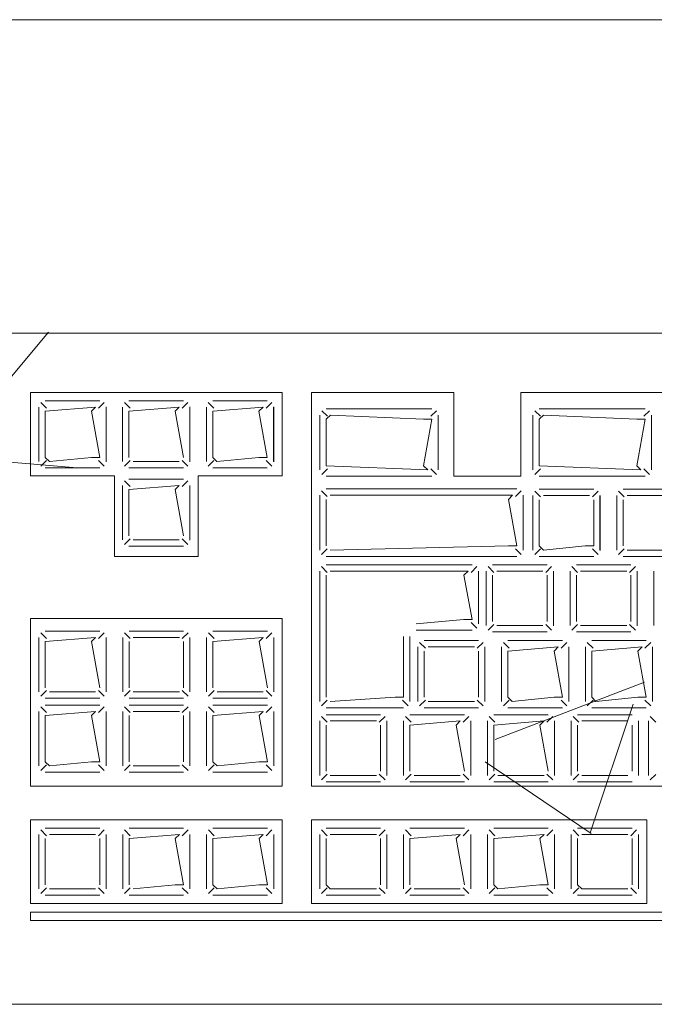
# Model space of a CAD drawing. Header units: feet. Extents: x 8 to 127, y 6 to 90.
# Tile 79 of 256: x 37.2328 to 37.3085, y 50.2827 to 50.4. Entities that reach past the tile are written whole.
import ezdxf

# ---------------------------------------------------------------- set-up
doc = ezdxf.new("R2010")
doc.units = ezdxf.units.FT
doc.header["$MEASUREMENT"] = 0
for name, color, linetype in [('MOBILARIO', 8, 'Continuous'), ('MOBILIÁRIO2', 250, 'Continuous'), ('NO ESPESSURA', 250, 'Continuous')]:
    doc.layers.add(name, color=color, linetype=linetype)

msp = doc.modelspace()

# ---------------------------------------------------------------- linework, layer by layer
at = {"layer": 'MOBILARIO', "lineweight": 5}
for p, q in [((37.41614, 50.36268), (37.18814, 50.36268)), ((37.41614, 50.36268), (37.18814, 50.36268)), ((37.23414, 50.34568), (37.23414, 50.35562)), ((37.23414, 50.35562), (37.26414, 50.35562)), ((37.23414, 50.34568), (37.23414, 50.35562)), ((37.23414, 50.35562), (37.26414, 50.35562)), ((37.26414, 50.35562), (37.26414, 50.34568)), ((37.26414, 50.35562), (37.26414, 50.34568)), ((37.28464, 50.35562), (37.26764, 50.35562)), ((37.26764, 50.30868), (37.26764, 50.35562)), ((37.28464, 50.35562), (37.26764, 50.35562)), ((37.26764, 50.30868), (37.26764, 50.35562)), ((37.28464, 50.34562), (37.28464, 50.35562)), ((37.28464, 50.34562), (37.28464, 50.35562)), ((37.38914, 50.35562), (37.29264, 50.35562)), ((37.29264, 50.34562), (37.29264, 50.35562)), ((37.38914, 50.35562), (37.29264, 50.35562)), ((37.29264, 50.34562), (37.29264, 50.35562)), ((37.23603, 50.35372), (37.23536, 50.3544)), ((37.23603, 50.35372), (37.23536, 50.3544)), ((37.24239, 50.35462), (37.23589, 50.35462)), ((37.24239, 50.35462), (37.23589, 50.35462)), ((37.24224, 50.35372), (37.24292, 50.3544)), ((37.24224, 50.35372), (37.24292, 50.3544)), ((37.24602, 50.35372), (37.24534, 50.3544)), ((37.24602, 50.35372), (37.24534, 50.3544)), ((37.25237, 50.35462), (37.24587, 50.35462)), ((37.25237, 50.35462), (37.24587, 50.35462)), ((37.25223, 50.35372), (37.2529, 50.3544)), ((37.25223, 50.35372), (37.2529, 50.3544)), ((37.25602, 50.35372), (37.25534, 50.3544)), ((37.25602, 50.35372), (37.25534, 50.3544)), ((37.26237, 50.35462), (37.25587, 50.35462)), ((37.26237, 50.35462), (37.25587, 50.35462)), ((37.26223, 50.35372), (37.2629, 50.3544)), ((37.26223, 50.35372), (37.2629, 50.3544)), ((37.23514, 50.35387), (37.23514, 50.34737)), ((37.23514, 50.35387), (37.23514, 50.34737)), ((37.24189, 50.35387), (37.23589, 50.35337)), ((37.24189, 50.35387), (37.23589, 50.35337)), ((37.23589, 50.35337), (37.23589, 50.34787)), ((37.23589, 50.35337), (37.23589, 50.34787)), ((37.24139, 50.35337), (37.24189, 50.35387)), ((37.24139, 50.35337), (37.24189, 50.35387)), ((37.24239, 50.34787), (37.24139, 50.35337)), ((37.24239, 50.34787), (37.24139, 50.35337)), ((37.24314, 50.34737), (37.24314, 50.35387)), ((37.24314, 50.34737), (37.24314, 50.35387)), ((37.24315, 50.34733), (37.24315, 50.35388)), ((37.24315, 50.34733), (37.24315, 50.35388)), ((37.24512, 50.35387), (37.24512, 50.34737)), ((37.24512, 50.35387), (37.24512, 50.34737)), ((37.25187, 50.35387), (37.24587, 50.35337)), ((37.25187, 50.35387), (37.24587, 50.35337)), ((37.24587, 50.35337), (37.24587, 50.34787)), ((37.24587, 50.35337), (37.24587, 50.34787)), ((37.25137, 50.35337), (37.25187, 50.35387)), ((37.25137, 50.35337), (37.25187, 50.35387)), ((37.25237, 50.34787), (37.25137, 50.35337)), ((37.25237, 50.34787), (37.25137, 50.35337)), ((37.25312, 50.34737), (37.25312, 50.35387)), ((37.25312, 50.34737), (37.25312, 50.35387)), ((37.25314, 50.34733), (37.25314, 50.35388)), ((37.25314, 50.34733), (37.25314, 50.35388)), ((37.25512, 50.35387), (37.25512, 50.34737)), ((37.25512, 50.35387), (37.25512, 50.34737)), ((37.26187, 50.35387), (37.25587, 50.35337)), ((37.26187, 50.35387), (37.25587, 50.35337)), ((37.25587, 50.35337), (37.25587, 50.34787)), ((37.25587, 50.35337), (37.25587, 50.34787)), ((37.26137, 50.35337), (37.26187, 50.35387)), ((37.26137, 50.35337), (37.26187, 50.35387)), ((37.26237, 50.34787), (37.26137, 50.35337)), ((37.26237, 50.34787), (37.26137, 50.35337)), ((37.26312, 50.34737), (37.26312, 50.35387)), ((37.26312, 50.34737), (37.26312, 50.35387)), ((37.26314, 50.34733), (37.26314, 50.35388)), ((37.26314, 50.34733), (37.26314, 50.35388)), ((37.26954, 50.35277), (37.26887, 50.35344)), ((37.26954, 50.35277), (37.26887, 50.35344)), ((37.2694, 50.35366), (37.28202, 50.35366)), ((37.2694, 50.35366), (37.28202, 50.35366)), ((37.28188, 50.35277), (37.28255, 50.35344)), ((37.28188, 50.35277), (37.28255, 50.35344)), ((37.29496, 50.35277), (37.29428, 50.35344)), ((37.29496, 50.35277), (37.29428, 50.35344)), ((37.29481, 50.35366), (37.30744, 50.35366)), ((37.29481, 50.35366), (37.30744, 50.35366)), ((37.30729, 50.35277), (37.30797, 50.35344)), ((37.30729, 50.35277), (37.30797, 50.35344)), ((37.26865, 50.34637), (37.26865, 50.35291)), ((37.26865, 50.34637), (37.26865, 50.35291)), ((37.2694, 50.35241), (37.2699, 50.35291)), ((37.2694, 50.35241), (37.2699, 50.35291)), ((37.2694, 50.34687), (37.2694, 50.35241)), ((37.2694, 50.34687), (37.2694, 50.35241)), ((37.2699, 50.35291), (37.28102, 50.35241)), ((37.2699, 50.35291), (37.28102, 50.35241)), ((37.28102, 50.35241), (37.28202, 50.35241)), ((37.28202, 50.35241), (37.28102, 50.34687)), ((37.28102, 50.35241), (37.28202, 50.35241)), ((37.28202, 50.35241), (37.28102, 50.34687)), ((37.28277, 50.35291), (37.28277, 50.34637)), ((37.28277, 50.35291), (37.28277, 50.34637)), ((37.29406, 50.34637), (37.29406, 50.35291)), ((37.29406, 50.34637), (37.29406, 50.35291)), ((37.29481, 50.35241), (37.29531, 50.35291)), ((37.29481, 50.35241), (37.29531, 50.35291)), ((37.29481, 50.34687), (37.29481, 50.35241)), ((37.29481, 50.34687), (37.29481, 50.35241)), ((37.29531, 50.35291), (37.30644, 50.35241)), ((37.29531, 50.35291), (37.30644, 50.35241)), ((37.30644, 50.35241), (37.30744, 50.35241)), ((37.30744, 50.35241), (37.30644, 50.34687)), ((37.30644, 50.35241), (37.30744, 50.35241)), ((37.30744, 50.35241), (37.30644, 50.34687)), ((37.30819, 50.35291), (37.30819, 50.34637)), ((37.30819, 50.35291), (37.30819, 50.34637)), ((37.23603, 50.34752), (37.23536, 50.34684)), ((37.23603, 50.34752), (37.23536, 50.34684)), ((37.23589, 50.34787), (37.23639, 50.34737)), ((37.23589, 50.34787), (37.23639, 50.34737)), ((37.23639, 50.34737), (37.24139, 50.34787)), ((37.23639, 50.34737), (37.24139, 50.34787)), ((37.24139, 50.34787), (37.24239, 50.34787)), ((37.24139, 50.34787), (37.24239, 50.34787)), ((37.24224, 50.34752), (37.24292, 50.34684)), ((37.24224, 50.34752), (37.24292, 50.34684)), ((37.24602, 50.34752), (37.24534, 50.34684)), ((37.24602, 50.34752), (37.24534, 50.34684)), ((37.24637, 50.34737), (37.25187, 50.34737)), ((37.24637, 50.34737), (37.25187, 50.34737)), ((37.25223, 50.34752), (37.2529, 50.34684)), ((37.25223, 50.34752), (37.2529, 50.34684)), ((37.25602, 50.34752), (37.25534, 50.34684)), ((37.25602, 50.34752), (37.25534, 50.34684)), ((37.25587, 50.34787), (37.25637, 50.34737)), ((37.25587, 50.34787), (37.25637, 50.34737)), ((37.25637, 50.34737), (37.26137, 50.34787)), ((37.25637, 50.34737), (37.26137, 50.34787)), ((37.26137, 50.34787), (37.26237, 50.34787)), ((37.26137, 50.34787), (37.26237, 50.34787)), ((37.26223, 50.34752), (37.2629, 50.34684)), ((37.26223, 50.34752), (37.2629, 50.34684)), ((37.23589, 50.34662), (37.24239, 50.34662)), ((37.23589, 50.34662), (37.24239, 50.34662)), ((37.24587, 50.34662), (37.25237, 50.34662)), ((37.24587, 50.34662), (37.25237, 50.34662)), ((37.25587, 50.34662), (37.26237, 50.34662)), ((37.25587, 50.34662), (37.26237, 50.34662)), ((37.26954, 50.34652), (37.26887, 50.34584)), ((37.26954, 50.34652), (37.26887, 50.34584)), ((37.28152, 50.34637), (37.2694, 50.34687)), ((37.28152, 50.34637), (37.2694, 50.34687)), ((37.28102, 50.34687), (37.28152, 50.34637)), ((37.28102, 50.34687), (37.28152, 50.34637)), ((37.28188, 50.34652), (37.28255, 50.34584)), ((37.28188, 50.34652), (37.28255, 50.34584)), ((37.29496, 50.34652), (37.29428, 50.34584)), ((37.29496, 50.34652), (37.29428, 50.34584)), ((37.30694, 50.34637), (37.29481, 50.34687)), ((37.30694, 50.34637), (37.29481, 50.34687)), ((37.30644, 50.34687), (37.30694, 50.34637)), ((37.30644, 50.34687), (37.30694, 50.34637)), ((37.30729, 50.34652), (37.30797, 50.34584)), ((37.30729, 50.34652), (37.30797, 50.34584)), ((37.24414, 50.34568), (37.23414, 50.34568)), ((37.24414, 50.34568), (37.23414, 50.34568)), ((37.24414, 50.33607), (37.24414, 50.34568)), ((37.24414, 50.33607), (37.24414, 50.34568)), ((37.24602, 50.34439), (37.24534, 50.34507)), ((37.24602, 50.34439), (37.24534, 50.34507)), ((37.25237, 50.34529), (37.24587, 50.34529)), ((37.25237, 50.34529), (37.24587, 50.34529)), ((37.25223, 50.34439), (37.2529, 50.34507)), ((37.25223, 50.34439), (37.2529, 50.34507)), ((37.26414, 50.34568), (37.25414, 50.34568)), ((37.25414, 50.34568), (37.25414, 50.33607)), ((37.26414, 50.34568), (37.25414, 50.34568)), ((37.25414, 50.34568), (37.25414, 50.33607)), ((37.28202, 50.34562), (37.2694, 50.34562)), ((37.28202, 50.34562), (37.2694, 50.34562)), ((37.29264, 50.34562), (37.28464, 50.34562)), ((37.29264, 50.34562), (37.28464, 50.34562)), ((37.30744, 50.34562), (37.29481, 50.34562)), ((37.30744, 50.34562), (37.29481, 50.34562)), ((37.24512, 50.34454), (37.24512, 50.33804)), ((37.24512, 50.34454), (37.24512, 50.33804)), ((37.25187, 50.34454), (37.24587, 50.34404)), ((37.25187, 50.34454), (37.24587, 50.34404)), ((37.24587, 50.34404), (37.24587, 50.33854)), ((37.24587, 50.34404), (37.24587, 50.33854)), ((37.25137, 50.34404), (37.25187, 50.34454)), ((37.25137, 50.34404), (37.25187, 50.34454)), ((37.25237, 50.33854), (37.25137, 50.34404)), ((37.25237, 50.33854), (37.25137, 50.34404)), ((37.25312, 50.33804), (37.25312, 50.34454)), ((37.25312, 50.33804), (37.25312, 50.34454)), ((37.25314, 50.338), (37.25314, 50.34454)), ((37.25314, 50.338), (37.25314, 50.34454)), ((37.26953, 50.34322), (37.26886, 50.3439)), ((37.26953, 50.34322), (37.26886, 50.3439)), ((37.26939, 50.34412), (37.29214, 50.34412)), ((37.26939, 50.34412), (37.29214, 50.34412)), ((37.29199, 50.34322), (37.29267, 50.3439)), ((37.29199, 50.34322), (37.29267, 50.3439)), ((37.29496, 50.34317), (37.29428, 50.34385)), ((37.29496, 50.34317), (37.29428, 50.34385)), ((37.30131, 50.34407), (37.29481, 50.34407)), ((37.30131, 50.34407), (37.29481, 50.34407)), ((37.30117, 50.34317), (37.30184, 50.34385)), ((37.30117, 50.34317), (37.30184, 50.34385)), ((37.30496, 50.34317), (37.30428, 50.34385)), ((37.30496, 50.34317), (37.30428, 50.34385)), ((37.31131, 50.34407), (37.30481, 50.34407)), ((37.31131, 50.34407), (37.30481, 50.34407)), ((37.26864, 50.33682), (37.26864, 50.34337)), ((37.26864, 50.33682), (37.26864, 50.34337)), ((37.26939, 50.34287), (37.26939, 50.33732)), ((37.26939, 50.34287), (37.26939, 50.33732)), ((37.29164, 50.34337), (37.26989, 50.34337)), ((37.29164, 50.34337), (37.26989, 50.34337)), ((37.29114, 50.34287), (37.29164, 50.34337)), ((37.29114, 50.34287), (37.29164, 50.34337)), ((37.29214, 50.33732), (37.29114, 50.34287)), ((37.29214, 50.33732), (37.29114, 50.34287)), ((37.29289, 50.34337), (37.29289, 50.33682)), ((37.29289, 50.34337), (37.29289, 50.33682)), ((37.29406, 50.34332), (37.29406, 50.33682)), ((37.29406, 50.34332), (37.29406, 50.33682)), ((37.29481, 50.34282), (37.29481, 50.33732)), ((37.29481, 50.34282), (37.29481, 50.33732)), ((37.30081, 50.34332), (37.29531, 50.34332)), ((37.30081, 50.34332), (37.29531, 50.34332)), ((37.30131, 50.33732), (37.30131, 50.34282)), ((37.30131, 50.33732), (37.30131, 50.34282)), ((37.30206, 50.33682), (37.30206, 50.34332)), ((37.30206, 50.33682), (37.30206, 50.34332)), ((37.30207, 50.33678), (37.30207, 50.34332)), ((37.30207, 50.33678), (37.30207, 50.34332)), ((37.30406, 50.34332), (37.30406, 50.33682)), ((37.30406, 50.34332), (37.30406, 50.33682)), ((37.30481, 50.34282), (37.30481, 50.33732)), ((37.30481, 50.34282), (37.30481, 50.33732)), ((37.31081, 50.34332), (37.30531, 50.34332)), ((37.31081, 50.34332), (37.30531, 50.34332)), ((37.24602, 50.33818), (37.24534, 50.3375)), ((37.24602, 50.33818), (37.24534, 50.3375)), ((37.24637, 50.33804), (37.25187, 50.33804)), ((37.24637, 50.33804), (37.25187, 50.33804)), ((37.25223, 50.33818), (37.2529, 50.3375)), ((37.25223, 50.33818), (37.2529, 50.3375)), ((37.24587, 50.33729), (37.25237, 50.33729)), ((37.24587, 50.33729), (37.25237, 50.33729)), ((37.26953, 50.33697), (37.26886, 50.33629)), ((37.26953, 50.33697), (37.26886, 50.33629)), ((37.26989, 50.33682), (37.29114, 50.33732)), ((37.26989, 50.33682), (37.29114, 50.33732)), ((37.29114, 50.33732), (37.29214, 50.33732)), ((37.29114, 50.33732), (37.29214, 50.33732)), ((37.29199, 50.33697), (37.29267, 50.33629)), ((37.29199, 50.33697), (37.29267, 50.33629)), ((37.29496, 50.33696), (37.29428, 50.33629)), ((37.29496, 50.33696), (37.29428, 50.33629)), ((37.29481, 50.33732), (37.29531, 50.33682)), ((37.29481, 50.33732), (37.29531, 50.33682)), ((37.29531, 50.33682), (37.30031, 50.33732)), ((37.29531, 50.33682), (37.30031, 50.33732)), ((37.30031, 50.33732), (37.30131, 50.33732)), ((37.30031, 50.33732), (37.30131, 50.33732)), ((37.30117, 50.33696), (37.30184, 50.33629)), ((37.30117, 50.33696), (37.30184, 50.33629)), ((37.30496, 50.33696), (37.30428, 50.33629)), ((37.30496, 50.33696), (37.30428, 50.33629)), ((37.30531, 50.33682), (37.31081, 50.33682)), ((37.30531, 50.33682), (37.31081, 50.33682)), ((37.25414, 50.33607), (37.24414, 50.33607)), ((37.25414, 50.33607), (37.24414, 50.33607)), ((37.29214, 50.33607), (37.26939, 50.33607)), ((37.29214, 50.33607), (37.26939, 50.33607)), ((37.29481, 50.33607), (37.30131, 50.33607)), ((37.29481, 50.33607), (37.30131, 50.33607)), ((37.30481, 50.33607), (37.31131, 50.33607)), ((37.30481, 50.33607), (37.31131, 50.33607)), ((37.26864, 50.33432), (37.26864, 50.31878)), ((37.26864, 50.33432), (37.26864, 50.31878)), ((37.26886, 50.33485), (37.26953, 50.33417)), ((37.26886, 50.33485), (37.26953, 50.33417)), ((37.28683, 50.33507), (37.26939, 50.33507)), ((37.28683, 50.33507), (37.26939, 50.33507)), ((37.28633, 50.33432), (37.26989, 50.33432)), ((37.28633, 50.33432), (37.26989, 50.33432)), ((37.28583, 50.33382), (37.28633, 50.33432)), ((37.28583, 50.33382), (37.28633, 50.33432)), ((37.28736, 50.33485), (37.28668, 50.33417)), ((37.28736, 50.33485), (37.28668, 50.33417)), ((37.28758, 50.32804), (37.28758, 50.33432)), ((37.28758, 50.32804), (37.28758, 50.33432)), ((37.2885, 50.33432), (37.2885, 50.32782)), ((37.2885, 50.33432), (37.2885, 50.32782)), ((37.2894, 50.33417), (37.28872, 50.33485)), ((37.2894, 50.33417), (37.28872, 50.33485)), ((37.29575, 50.33507), (37.28925, 50.33507)), ((37.29575, 50.33507), (37.28925, 50.33507)), ((37.29525, 50.33432), (37.28975, 50.33432)), ((37.29525, 50.33432), (37.28975, 50.33432)), ((37.2956, 50.33417), (37.29628, 50.33485)), ((37.2956, 50.33417), (37.29628, 50.33485)), ((37.2965, 50.32782), (37.2965, 50.33432)), ((37.2965, 50.32782), (37.2965, 50.33432)), ((37.29651, 50.32778), (37.29651, 50.33432)), ((37.29651, 50.32778), (37.29651, 50.33432)), ((37.2985, 50.33432), (37.2985, 50.32782)), ((37.2985, 50.33432), (37.2985, 50.32782)), ((37.2994, 50.33417), (37.29872, 50.33485)), ((37.2994, 50.33417), (37.29872, 50.33485)), ((37.30575, 50.33507), (37.29925, 50.33507)), ((37.30575, 50.33507), (37.29925, 50.33507)), ((37.30525, 50.33432), (37.29975, 50.33432)), ((37.30525, 50.33432), (37.29975, 50.33432)), ((37.3056, 50.33417), (37.30628, 50.33485)), ((37.3056, 50.33417), (37.30628, 50.33485)), ((37.3065, 50.32782), (37.3065, 50.33432)), ((37.3065, 50.32782), (37.3065, 50.33432)), ((37.30651, 50.32778), (37.30651, 50.33432)), ((37.30651, 50.32778), (37.30651, 50.33432)), ((37.3085, 50.33432), (37.3085, 50.32782)), ((37.3085, 50.33432), (37.3085, 50.32782)), ((37.26939, 50.33382), (37.26939, 50.31928)), ((37.26939, 50.33382), (37.26939, 50.31928)), ((37.28683, 50.32854), (37.28583, 50.33382)), ((37.28683, 50.32854), (37.28583, 50.33382)), ((37.28925, 50.33382), (37.28925, 50.32832)), ((37.28925, 50.33382), (37.28925, 50.32832)), ((37.29575, 50.32832), (37.29575, 50.33382)), ((37.29575, 50.32832), (37.29575, 50.33382)), ((37.29925, 50.33382), (37.29925, 50.32832)), ((37.29925, 50.33382), (37.29925, 50.32832)), ((37.30575, 50.32832), (37.30575, 50.33382)), ((37.30575, 50.32832), (37.30575, 50.33382)), ((37.26414, 50.32868), (37.23414, 50.32868)), ((37.23414, 50.32868), (37.23414, 50.30868)), ((37.26414, 50.32868), (37.23414, 50.32868)), ((37.23414, 50.32868), (37.23414, 50.30868)), ((37.26414, 50.30868), (37.26414, 50.32868)), ((37.26414, 50.30868), (37.26414, 50.32868)), ((37.28014, 50.32804), (37.28583, 50.32854)), ((37.28014, 50.32804), (37.28583, 50.32854)), ((37.28583, 50.32854), (37.28683, 50.32854)), ((37.28583, 50.32854), (37.28683, 50.32854)), ((37.28014, 50.32729), (37.28683, 50.32729)), ((37.28014, 50.32729), (37.28683, 50.32729)), ((37.28736, 50.32751), (37.28668, 50.32818)), ((37.28736, 50.32751), (37.28668, 50.32818)), ((37.2894, 50.32796), (37.28872, 50.32729)), ((37.2894, 50.32796), (37.28872, 50.32729)), ((37.28975, 50.32782), (37.29525, 50.32782)), ((37.28975, 50.32782), (37.29525, 50.32782)), ((37.2956, 50.32796), (37.29628, 50.32729)), ((37.2956, 50.32796), (37.29628, 50.32729)), ((37.2994, 50.32796), (37.29872, 50.32729)), ((37.2994, 50.32796), (37.29872, 50.32729)), ((37.29975, 50.32782), (37.30525, 50.32782)), ((37.29975, 50.32782), (37.30525, 50.32782)), ((37.3056, 50.32796), (37.30628, 50.32729)), ((37.3056, 50.32796), (37.30628, 50.32729)), ((37.23514, 50.32642), (37.23514, 50.31992)), ((37.23514, 50.32642), (37.23514, 50.31992)), ((37.23603, 50.32627), (37.23536, 50.32695)), ((37.23603, 50.32627), (37.23536, 50.32695)), ((37.24239, 50.32717), (37.23589, 50.32717)), ((37.24239, 50.32717), (37.23589, 50.32717)), ((37.24189, 50.32642), (37.23589, 50.32592)), ((37.24189, 50.32642), (37.23589, 50.32592)), ((37.24139, 50.32592), (37.24189, 50.32642)), ((37.24139, 50.32592), (37.24189, 50.32642)), ((37.24224, 50.32627), (37.24292, 50.32695)), ((37.24224, 50.32627), (37.24292, 50.32695)), ((37.24314, 50.31992), (37.24314, 50.32642)), ((37.24314, 50.31992), (37.24314, 50.32642)), ((37.24514, 50.32642), (37.24514, 50.31992)), ((37.24514, 50.32642), (37.24514, 50.31992)), ((37.24603, 50.32627), (37.24536, 50.32695)), ((37.24603, 50.32627), (37.24536, 50.32695)), ((37.25239, 50.32717), (37.24589, 50.32717)), ((37.25239, 50.32717), (37.24589, 50.32717)), ((37.25189, 50.32642), (37.24639, 50.32642)), ((37.25189, 50.32642), (37.24639, 50.32642)), ((37.25224, 50.32627), (37.25292, 50.32695)), ((37.25224, 50.32627), (37.25292, 50.32695)), ((37.25314, 50.31992), (37.25314, 50.32642)), ((37.25314, 50.31992), (37.25314, 50.32642)), ((37.25514, 50.32642), (37.25514, 50.31992)), ((37.25514, 50.32642), (37.25514, 50.31992)), ((37.25603, 50.32627), (37.25536, 50.32695)), ((37.25603, 50.32627), (37.25536, 50.32695)), ((37.26239, 50.32717), (37.25589, 50.32717)), ((37.26239, 50.32717), (37.25589, 50.32717)), ((37.26189, 50.32642), (37.25589, 50.32592)), ((37.26189, 50.32642), (37.25589, 50.32592)), ((37.26139, 50.32592), (37.26189, 50.32642)), ((37.26139, 50.32592), (37.26189, 50.32642)), ((37.26224, 50.32627), (37.26292, 50.32695)), ((37.26224, 50.32627), (37.26292, 50.32695)), ((37.26314, 50.31992), (37.26314, 50.32642)), ((37.26314, 50.31992), (37.26314, 50.32642)), ((37.27864, 50.31928), (37.27864, 50.32654)), ((37.27864, 50.31928), (37.27864, 50.32654)), ((37.27939, 50.31878), (37.27939, 50.32654)), ((37.27939, 50.31878), (37.27939, 50.32654)), ((37.28758, 50.32603), (37.28108, 50.32603)), ((37.28758, 50.32603), (37.28108, 50.32603)), ((37.28925, 50.32707), (37.29575, 50.32707)), ((37.28925, 50.32707), (37.29575, 50.32707)), ((37.29758, 50.32603), (37.29108, 50.32603)), ((37.29758, 50.32603), (37.29108, 50.32603)), ((37.29925, 50.32707), (37.30575, 50.32707)), ((37.29925, 50.32707), (37.30575, 50.32707)), ((37.30758, 50.32603), (37.30108, 50.32603)), ((37.30758, 50.32603), (37.30108, 50.32603)), ((37.23589, 50.32592), (37.23589, 50.32042)), ((37.23589, 50.32592), (37.23589, 50.32042)), ((37.24239, 50.32042), (37.24139, 50.32592)), ((37.24239, 50.32042), (37.24139, 50.32592)), ((37.24589, 50.32592), (37.24589, 50.32042)), ((37.24589, 50.32592), (37.24589, 50.32042)), ((37.25239, 50.32042), (37.25239, 50.32592)), ((37.25239, 50.32042), (37.25239, 50.32592)), ((37.25589, 50.32592), (37.25589, 50.32042)), ((37.25589, 50.32592), (37.25589, 50.32042)), ((37.26239, 50.32042), (37.26139, 50.32592)), ((37.26239, 50.32042), (37.26139, 50.32592)), ((37.28033, 50.32528), (37.28033, 50.31878)), ((37.28033, 50.32528), (37.28033, 50.31878)), ((37.28123, 50.32513), (37.28055, 50.32581)), ((37.28123, 50.32513), (37.28055, 50.32581)), ((37.28708, 50.32528), (37.28158, 50.32528)), ((37.28708, 50.32528), (37.28158, 50.32528)), ((37.28743, 50.32513), (37.28811, 50.32581)), ((37.28743, 50.32513), (37.28811, 50.32581)), ((37.28833, 50.31878), (37.28833, 50.32528)), ((37.28833, 50.31878), (37.28833, 50.32528)), ((37.29033, 50.32528), (37.29033, 50.31878)), ((37.29033, 50.32528), (37.29033, 50.31878)), ((37.29123, 50.32513), (37.29055, 50.32581)), ((37.29123, 50.32513), (37.29055, 50.32581)), ((37.29708, 50.32528), (37.29108, 50.32478)), ((37.29708, 50.32528), (37.29108, 50.32478)), ((37.29658, 50.32478), (37.29708, 50.32528)), ((37.29658, 50.32478), (37.29708, 50.32528)), ((37.29743, 50.32513), (37.29811, 50.32581)), ((37.29743, 50.32513), (37.29811, 50.32581)), ((37.29833, 50.31878), (37.29833, 50.32528)), ((37.29833, 50.31878), (37.29833, 50.32528)), ((37.30033, 50.32528), (37.30033, 50.31878)), ((37.30033, 50.32528), (37.30033, 50.31878)), ((37.30123, 50.32513), (37.30055, 50.32581)), ((37.30123, 50.32513), (37.30055, 50.32581)), ((37.30708, 50.32528), (37.30108, 50.32478)), ((37.30708, 50.32528), (37.30108, 50.32478)), ((37.30658, 50.32478), (37.30708, 50.32528)), ((37.30658, 50.32478), (37.30708, 50.32528)), ((37.30743, 50.32513), (37.30811, 50.32581)), ((37.30743, 50.32513), (37.30811, 50.32581)), ((37.30833, 50.31878), (37.30833, 50.32528)), ((37.30833, 50.31878), (37.30833, 50.32528)), ((37.28108, 50.32478), (37.28108, 50.31928)), ((37.28108, 50.32478), (37.28108, 50.31928)), ((37.28758, 50.31928), (37.28758, 50.32478)), ((37.28758, 50.31928), (37.28758, 50.32478)), ((37.29108, 50.32478), (37.29108, 50.31928)), ((37.29108, 50.32478), (37.29108, 50.31928)), ((37.29758, 50.31928), (37.29658, 50.32478)), ((37.29758, 50.31928), (37.29658, 50.32478)), ((37.30108, 50.32478), (37.30108, 50.31928)), ((37.30108, 50.32478), (37.30108, 50.31928)), ((37.30758, 50.31928), (37.30658, 50.32478)), ((37.30758, 50.31928), (37.30658, 50.32478)), ((37.23603, 50.32007), (37.23536, 50.31939)), ((37.23603, 50.32007), (37.23536, 50.31939)), ((37.23589, 50.31917), (37.24239, 50.31917)), ((37.23589, 50.31917), (37.24239, 50.31917)), ((37.23639, 50.31992), (37.24189, 50.31992)), ((37.23639, 50.31992), (37.24189, 50.31992)), ((37.24224, 50.32007), (37.24292, 50.31939)), ((37.24224, 50.32007), (37.24292, 50.31939)), ((37.24603, 50.32007), (37.24536, 50.31939)), ((37.24603, 50.32007), (37.24536, 50.31939)), ((37.24589, 50.31917), (37.25239, 50.31917)), ((37.24589, 50.31917), (37.25239, 50.31917)), ((37.24639, 50.31992), (37.25189, 50.31992)), ((37.24639, 50.31992), (37.25189, 50.31992)), ((37.25224, 50.32007), (37.25292, 50.31939)), ((37.25224, 50.32007), (37.25292, 50.31939)), ((37.25603, 50.32007), (37.25536, 50.31939)), ((37.25603, 50.32007), (37.25536, 50.31939)), ((37.25589, 50.31917), (37.26239, 50.31917)), ((37.25589, 50.31917), (37.26239, 50.31917)), ((37.25639, 50.31992), (37.26189, 50.31992)), ((37.25639, 50.31992), (37.26189, 50.31992)), ((37.26224, 50.32007), (37.26292, 50.31939)), ((37.26224, 50.32007), (37.26292, 50.31939)), ((37.26989, 50.31878), (37.27764, 50.31928)), ((37.26989, 50.31878), (37.27764, 50.31928)), ((37.27764, 50.31928), (37.27864, 50.31928)), ((37.27764, 50.31928), (37.27864, 50.31928)), ((37.29108, 50.31928), (37.29158, 50.31878)), ((37.29108, 50.31928), (37.29158, 50.31878)), ((37.29158, 50.31878), (37.29658, 50.31928)), ((37.29158, 50.31878), (37.29658, 50.31928)), ((37.29658, 50.31928), (37.29758, 50.31928)), ((37.29658, 50.31928), (37.29758, 50.31928)), ((37.30108, 50.31928), (37.30158, 50.31878)), ((37.30108, 50.31928), (37.30158, 50.31878)), ((37.30158, 50.31878), (37.30658, 50.31928)), ((37.30158, 50.31878), (37.30658, 50.31928)), ((37.30658, 50.31928), (37.30758, 50.31928)), ((37.30658, 50.31928), (37.30758, 50.31928)), ((37.23603, 50.31745), (37.23536, 50.31812)), ((37.23603, 50.31745), (37.23536, 50.31812)), ((37.24239, 50.31834), (37.23589, 50.31834)), ((37.24239, 50.31834), (37.23589, 50.31834)), ((37.24224, 50.31745), (37.24292, 50.31812)), ((37.24224, 50.31745), (37.24292, 50.31812)), ((37.24603, 50.31745), (37.24536, 50.31812)), ((37.24603, 50.31745), (37.24536, 50.31812)), ((37.25239, 50.31834), (37.24589, 50.31834)), ((37.25239, 50.31834), (37.24589, 50.31834)), ((37.25224, 50.31745), (37.25292, 50.31812)), ((37.25224, 50.31745), (37.25292, 50.31812)), ((37.25603, 50.31745), (37.25536, 50.31812)), ((37.25603, 50.31745), (37.25536, 50.31812)), ((37.26239, 50.31834), (37.25589, 50.31834)), ((37.26239, 50.31834), (37.25589, 50.31834)), ((37.26224, 50.31745), (37.26292, 50.31812)), ((37.26224, 50.31745), (37.26292, 50.31812)), ((37.26886, 50.31825), (37.26953, 50.31893)), ((37.26886, 50.31825), (37.26953, 50.31893)), ((37.26939, 50.31803), (37.27864, 50.31803)), ((37.26939, 50.31803), (37.27864, 50.31803)), ((37.27917, 50.31825), (37.27849, 50.31893)), ((37.27917, 50.31825), (37.27849, 50.31893)), ((37.28123, 50.31893), (37.28055, 50.31825)), ((37.28123, 50.31893), (37.28055, 50.31825)), ((37.28108, 50.31803), (37.28758, 50.31803)), ((37.28108, 50.31803), (37.28758, 50.31803)), ((37.28158, 50.31878), (37.28708, 50.31878)), ((37.28158, 50.31878), (37.28708, 50.31878)), ((37.28743, 50.31893), (37.28811, 50.31825)), ((37.28743, 50.31893), (37.28811, 50.31825)), ((37.29123, 50.31893), (37.29055, 50.31825)), ((37.29123, 50.31893), (37.29055, 50.31825)), ((37.29108, 50.31803), (37.29758, 50.31803)), ((37.29108, 50.31803), (37.29758, 50.31803)), ((37.29743, 50.31893), (37.29811, 50.31825)), ((37.29743, 50.31893), (37.29811, 50.31825)), ((37.30123, 50.31893), (37.30055, 50.31825)), ((37.30123, 50.31893), (37.30055, 50.31825)), ((37.30108, 50.31803), (37.30758, 50.31803)), ((37.30108, 50.31803), (37.30758, 50.31803)), ((37.30743, 50.31893), (37.30811, 50.31825)), ((37.30743, 50.31893), (37.30811, 50.31825)), ((37.23514, 50.31759), (37.23514, 50.31109)), ((37.23514, 50.31759), (37.23514, 50.31109)), ((37.24189, 50.31759), (37.23589, 50.31709)), ((37.24189, 50.31759), (37.23589, 50.31709)), ((37.23589, 50.31709), (37.23589, 50.31159)), ((37.23589, 50.31709), (37.23589, 50.31159)), ((37.24139, 50.31709), (37.24189, 50.31759)), ((37.24139, 50.31709), (37.24189, 50.31759)), ((37.24239, 50.31159), (37.24139, 50.31709)), ((37.24239, 50.31159), (37.24139, 50.31709)), ((37.24314, 50.31109), (37.24314, 50.31759)), ((37.24314, 50.31109), (37.24314, 50.31759)), ((37.24514, 50.31759), (37.24514, 50.31109)), ((37.24514, 50.31759), (37.24514, 50.31109)), ((37.24589, 50.31709), (37.24589, 50.31159)), ((37.24589, 50.31709), (37.24589, 50.31159)), ((37.25189, 50.31759), (37.24639, 50.31759)), ((37.25189, 50.31759), (37.24639, 50.31759)), ((37.25239, 50.31159), (37.25239, 50.31709)), ((37.25239, 50.31159), (37.25239, 50.31709)), ((37.25314, 50.31109), (37.25314, 50.31759)), ((37.25314, 50.31109), (37.25314, 50.31759)), ((37.25514, 50.31759), (37.25514, 50.31109)), ((37.25514, 50.31759), (37.25514, 50.31109)), ((37.26189, 50.31759), (37.25589, 50.31709)), ((37.26189, 50.31759), (37.25589, 50.31709)), ((37.25589, 50.31709), (37.25589, 50.31159)), ((37.25589, 50.31709), (37.25589, 50.31159)), ((37.26139, 50.31709), (37.26189, 50.31759)), ((37.26139, 50.31709), (37.26189, 50.31759)), ((37.26239, 50.31159), (37.26139, 50.31709)), ((37.26239, 50.31159), (37.26139, 50.31709)), ((37.26314, 50.31109), (37.26314, 50.31759)), ((37.26314, 50.31109), (37.26314, 50.31759)), ((37.26953, 50.31631), (37.26886, 50.31698)), ((37.26953, 50.31631), (37.26886, 50.31698)), ((37.27589, 50.3172), (37.26939, 50.3172)), ((37.27589, 50.3172), (37.26939, 50.3172)), ((37.27574, 50.31631), (37.27642, 50.31698)), ((37.27574, 50.31631), (37.27642, 50.31698)), ((37.27953, 50.31631), (37.27886, 50.31698)), ((37.27953, 50.31631), (37.27886, 50.31698)), ((37.28589, 50.3172), (37.27939, 50.3172)), ((37.28589, 50.3172), (37.27939, 50.3172)), ((37.28574, 50.31631), (37.28642, 50.31698)), ((37.28574, 50.31631), (37.28642, 50.31698)), ((37.28953, 50.31631), (37.28886, 50.31698)), ((37.28953, 50.31631), (37.28886, 50.31698)), ((37.29589, 50.3172), (37.28939, 50.3172)), ((37.29589, 50.3172), (37.28939, 50.3172)), ((37.29574, 50.31631), (37.29642, 50.31698)), ((37.29574, 50.31631), (37.29642, 50.31698)), ((37.29953, 50.31631), (37.29886, 50.31698)), ((37.29953, 50.31631), (37.29886, 50.31698)), ((37.30589, 50.3172), (37.29939, 50.3172)), ((37.30589, 50.3172), (37.29939, 50.3172)), ((37.30874, 50.3163), (37.30806, 50.31698)), ((37.30874, 50.3163), (37.30806, 50.31698)), ((37.26864, 50.31645), (37.26864, 50.30995)), ((37.26864, 50.31645), (37.26864, 50.30995)), ((37.26939, 50.31595), (37.26939, 50.31045)), ((37.26939, 50.31595), (37.26939, 50.31045)), ((37.27539, 50.31645), (37.26989, 50.31645)), ((37.27539, 50.31645), (37.26989, 50.31645)), ((37.27589, 50.31045), (37.27589, 50.31595)), ((37.27589, 50.31045), (37.27589, 50.31595)), ((37.27664, 50.30995), (37.27664, 50.31645)), ((37.27664, 50.30995), (37.27664, 50.31645)), ((37.27864, 50.31645), (37.27864, 50.30995)), ((37.27864, 50.31645), (37.27864, 50.30995)), ((37.28539, 50.31645), (37.27939, 50.31595)), ((37.28539, 50.31645), (37.27939, 50.31595)), ((37.27939, 50.31595), (37.27939, 50.31045)), ((37.27939, 50.31595), (37.27939, 50.31045)), ((37.28489, 50.31595), (37.28539, 50.31645)), ((37.28489, 50.31595), (37.28539, 50.31645)), ((37.28589, 50.31045), (37.28489, 50.31595)), ((37.28589, 50.31045), (37.28489, 50.31595)), ((37.28664, 50.30995), (37.28664, 50.31645)), ((37.28664, 50.30995), (37.28664, 50.31645)), ((37.28864, 50.31645), (37.28864, 50.30995)), ((37.28864, 50.31645), (37.28864, 50.30995)), ((37.29539, 50.31645), (37.28939, 50.31595)), ((37.29539, 50.31645), (37.28939, 50.31595)), ((37.28939, 50.31595), (37.28939, 50.31045)), ((37.28939, 50.31595), (37.28939, 50.31045)), ((37.29489, 50.31595), (37.29539, 50.31645)), ((37.29489, 50.31595), (37.29539, 50.31645)), ((37.29589, 50.31045), (37.29489, 50.31595)), ((37.29589, 50.31045), (37.29489, 50.31595)), ((37.29664, 50.30995), (37.29664, 50.31645)), ((37.29664, 50.30995), (37.29664, 50.31645)), ((37.29864, 50.31645), (37.29864, 50.30995)), ((37.29864, 50.31645), (37.29864, 50.30995)), ((37.29939, 50.31595), (37.29939, 50.31045)), ((37.29939, 50.31595), (37.29939, 50.31045)), ((37.30539, 50.31645), (37.29989, 50.31645)), ((37.30539, 50.31645), (37.29989, 50.31645)), ((37.30589, 50.31045), (37.30589, 50.31595)), ((37.30589, 50.31045), (37.30589, 50.31595)), ((37.30664, 50.30995), (37.30664, 50.31645)), ((37.30664, 50.30995), (37.30664, 50.31645)), ((37.30784, 50.31645), (37.30784, 50.30995)), ((37.30784, 50.31645), (37.30784, 50.30995)), ((37.23603, 50.31124), (37.23536, 50.31056)), ((37.23603, 50.31124), (37.23536, 50.31056)), ((37.23589, 50.31159), (37.23639, 50.31109)), ((37.23589, 50.31159), (37.23639, 50.31109)), ((37.23639, 50.31109), (37.24139, 50.31159)), ((37.23639, 50.31109), (37.24139, 50.31159)), ((37.24139, 50.31159), (37.24239, 50.31159)), ((37.24139, 50.31159), (37.24239, 50.31159)), ((37.24224, 50.31124), (37.24292, 50.31056)), ((37.24224, 50.31124), (37.24292, 50.31056)), ((37.24603, 50.31124), (37.24536, 50.31056)), ((37.24603, 50.31124), (37.24536, 50.31056)), ((37.24639, 50.31109), (37.25189, 50.31109)), ((37.24639, 50.31109), (37.25189, 50.31109)), ((37.25224, 50.31124), (37.25292, 50.31056)), ((37.25224, 50.31124), (37.25292, 50.31056)), ((37.25603, 50.31124), (37.25536, 50.31056)), ((37.25603, 50.31124), (37.25536, 50.31056)), ((37.25589, 50.31159), (37.25639, 50.31109)), ((37.25589, 50.31159), (37.25639, 50.31109)), ((37.25639, 50.31109), (37.26139, 50.31159)), ((37.25639, 50.31109), (37.26139, 50.31159)), ((37.26139, 50.31159), (37.26239, 50.31159)), ((37.26139, 50.31159), (37.26239, 50.31159)), ((37.26224, 50.31124), (37.26292, 50.31056)), ((37.26224, 50.31124), (37.26292, 50.31056)), ((37.23589, 50.31034), (37.24239, 50.31034)), ((37.23589, 50.31034), (37.24239, 50.31034)), ((37.24589, 50.31034), (37.25239, 50.31034)), ((37.24589, 50.31034), (37.25239, 50.31034)), ((37.25589, 50.31034), (37.26239, 50.31034)), ((37.25589, 50.31034), (37.26239, 50.31034)), ((37.26953, 50.3101), (37.26886, 50.30942)), ((37.26953, 50.3101), (37.26886, 50.30942)), ((37.26989, 50.30995), (37.27539, 50.30995)), ((37.26989, 50.30995), (37.27539, 50.30995)), ((37.27574, 50.3101), (37.27642, 50.30942)), ((37.27574, 50.3101), (37.27642, 50.30942)), ((37.27953, 50.3101), (37.27886, 50.30942)), ((37.27953, 50.3101), (37.27886, 50.30942)), ((37.27989, 50.30995), (37.28539, 50.30995)), ((37.27989, 50.30995), (37.28539, 50.30995)), ((37.28574, 50.3101), (37.28642, 50.30942)), ((37.28574, 50.3101), (37.28642, 50.30942)), ((37.28953, 50.3101), (37.28886, 50.30942)), ((37.28953, 50.3101), (37.28886, 50.30942)), ((37.28989, 50.30995), (37.29539, 50.30995)), ((37.28989, 50.30995), (37.29539, 50.30995)), ((37.29574, 50.3101), (37.29642, 50.30942)), ((37.29574, 50.3101), (37.29642, 50.30942)), ((37.29953, 50.3101), (37.29886, 50.30942)), ((37.29953, 50.3101), (37.29886, 50.30942)), ((37.29989, 50.30995), (37.30539, 50.30995)), ((37.29989, 50.30995), (37.30539, 50.30995)), ((37.30874, 50.31009), (37.30806, 50.30942)), ((37.30874, 50.31009), (37.30806, 50.30942)), ((37.23414, 50.30868), (37.26414, 50.30868)), ((37.23414, 50.30868), (37.26414, 50.30868)), ((37.26764, 50.30868), (37.41214, 50.30868)), ((37.26764, 50.30868), (37.41214, 50.30868)), ((37.26939, 50.3092), (37.27589, 50.3092)), ((37.26939, 50.3092), (37.27589, 50.3092)), ((37.27939, 50.3092), (37.28589, 50.3092)), ((37.27939, 50.3092), (37.28589, 50.3092)), ((37.28939, 50.3092), (37.29589, 50.3092)), ((37.28939, 50.3092), (37.29589, 50.3092)), ((37.29939, 50.3092), (37.30589, 50.3092)), ((37.29939, 50.3092), (37.30589, 50.3092)), ((37.26414, 50.30468), (37.23414, 50.30468)), ((37.23414, 50.30468), (37.23414, 50.29468)), ((37.26414, 50.30468), (37.23414, 50.30468)), ((37.23414, 50.30468), (37.23414, 50.29468)), ((37.26414, 50.29468), (37.26414, 50.30468)), ((37.26414, 50.29468), (37.26414, 50.30468)), ((37.30764, 50.30468), (37.26764, 50.30468)), ((37.26764, 50.30468), (37.26764, 50.29468)), ((37.30764, 50.30468), (37.26764, 50.30468)), ((37.26764, 50.30468), (37.26764, 50.29468)), ((37.30764, 50.29468), (37.30764, 50.30468)), ((37.30764, 50.29468), (37.30764, 50.30468)), ((37.23514, 50.30293), (37.23514, 50.29643)), ((37.23514, 50.30293), (37.23514, 50.29643)), ((37.23603, 50.30278), (37.23536, 50.30346)), ((37.23603, 50.30278), (37.23536, 50.30346)), ((37.24239, 50.30368), (37.23589, 50.30368)), ((37.24239, 50.30368), (37.23589, 50.30368)), ((37.24189, 50.30293), (37.23639, 50.30293)), ((37.24189, 50.30293), (37.23639, 50.30293)), ((37.24224, 50.30278), (37.24292, 50.30346)), ((37.24224, 50.30278), (37.24292, 50.30346)), ((37.24314, 50.29643), (37.24314, 50.30293)), ((37.24314, 50.29643), (37.24314, 50.30293)), ((37.24514, 50.30293), (37.24514, 50.29643)), ((37.24514, 50.30293), (37.24514, 50.29643)), ((37.24603, 50.30278), (37.24536, 50.30346)), ((37.24603, 50.30278), (37.24536, 50.30346)), ((37.25239, 50.30368), (37.24589, 50.30368)), ((37.25239, 50.30368), (37.24589, 50.30368)), ((37.25189, 50.30293), (37.24589, 50.30243)), ((37.25189, 50.30293), (37.24589, 50.30243)), ((37.25139, 50.30243), (37.25189, 50.30293)), ((37.25139, 50.30243), (37.25189, 50.30293)), ((37.25224, 50.30278), (37.25292, 50.30346)), ((37.25224, 50.30278), (37.25292, 50.30346)), ((37.25314, 50.29643), (37.25314, 50.30293)), ((37.25314, 50.29643), (37.25314, 50.30293)), ((37.25514, 50.30293), (37.25514, 50.29643)), ((37.25514, 50.30293), (37.25514, 50.29643)), ((37.25603, 50.30278), (37.25536, 50.30346)), ((37.25603, 50.30278), (37.25536, 50.30346)), ((37.26239, 50.30368), (37.25589, 50.30368)), ((37.26239, 50.30368), (37.25589, 50.30368)), ((37.26189, 50.30293), (37.25589, 50.30243)), ((37.26189, 50.30293), (37.25589, 50.30243)), ((37.26139, 50.30243), (37.26189, 50.30293)), ((37.26139, 50.30243), (37.26189, 50.30293)), ((37.26224, 50.30278), (37.26292, 50.30346)), ((37.26224, 50.30278), (37.26292, 50.30346)), ((37.26314, 50.29643), (37.26314, 50.30293)), ((37.26314, 50.29643), (37.26314, 50.30293)), ((37.26864, 50.30293), (37.26864, 50.29643)), ((37.26864, 50.30293), (37.26864, 50.29643)), ((37.26953, 50.30278), (37.26886, 50.30346)), ((37.26953, 50.30278), (37.26886, 50.30346)), ((37.27589, 50.30368), (37.26939, 50.30368)), ((37.27589, 50.30368), (37.26939, 50.30368)), ((37.27539, 50.30293), (37.26989, 50.30293)), ((37.27539, 50.30293), (37.26989, 50.30293)), ((37.27574, 50.30278), (37.27642, 50.30346)), ((37.27574, 50.30278), (37.27642, 50.30346)), ((37.27664, 50.29643), (37.27664, 50.30293)), ((37.27664, 50.29643), (37.27664, 50.30293)), ((37.27864, 50.30293), (37.27864, 50.29643)), ((37.27864, 50.30293), (37.27864, 50.29643)), ((37.27953, 50.30278), (37.27886, 50.30346)), ((37.27953, 50.30278), (37.27886, 50.30346)), ((37.28589, 50.30368), (37.27939, 50.30368)), ((37.28589, 50.30368), (37.27939, 50.30368)), ((37.28539, 50.30293), (37.27939, 50.30243)), ((37.28539, 50.30293), (37.27939, 50.30243)), ((37.28489, 50.30243), (37.28539, 50.30293)), ((37.28489, 50.30243), (37.28539, 50.30293)), ((37.28574, 50.30278), (37.28642, 50.30346)), ((37.28574, 50.30278), (37.28642, 50.30346)), ((37.28664, 50.29643), (37.28664, 50.30293)), ((37.28664, 50.29643), (37.28664, 50.30293)), ((37.28864, 50.30293), (37.28864, 50.29643)), ((37.28864, 50.30293), (37.28864, 50.29643)), ((37.28953, 50.30278), (37.28886, 50.30346)), ((37.28953, 50.30278), (37.28886, 50.30346)), ((37.29589, 50.30368), (37.28939, 50.30368)), ((37.29589, 50.30368), (37.28939, 50.30368)), ((37.29539, 50.30293), (37.28939, 50.30243)), ((37.29539, 50.30293), (37.28939, 50.30243)), ((37.29489, 50.30243), (37.29539, 50.30293)), ((37.29489, 50.30243), (37.29539, 50.30293)), ((37.29574, 50.30278), (37.29642, 50.30346)), ((37.29574, 50.30278), (37.29642, 50.30346)), ((37.29664, 50.29643), (37.29664, 50.30293)), ((37.29664, 50.29643), (37.29664, 50.30293)), ((37.29864, 50.30293), (37.29864, 50.29643)), ((37.29864, 50.30293), (37.29864, 50.29643)), ((37.29953, 50.30278), (37.29886, 50.30346)), ((37.29953, 50.30278), (37.29886, 50.30346)), ((37.30589, 50.30368), (37.29939, 50.30368)), ((37.30589, 50.30368), (37.29939, 50.30368)), ((37.30539, 50.30293), (37.29989, 50.30293)), ((37.30539, 50.30293), (37.29989, 50.30293)), ((37.30574, 50.30278), (37.30642, 50.30346)), ((37.30574, 50.30278), (37.30642, 50.30346)), ((37.30664, 50.29643), (37.30664, 50.30293)), ((37.30664, 50.29643), (37.30664, 50.30293)), ((37.23589, 50.30243), (37.23589, 50.29693)), ((37.23589, 50.30243), (37.23589, 50.29693)), ((37.24239, 50.29693), (37.24239, 50.30243)), ((37.24239, 50.29693), (37.24239, 50.30243)), ((37.24589, 50.30243), (37.24589, 50.29693)), ((37.24589, 50.30243), (37.24589, 50.29693)), ((37.25239, 50.29693), (37.25139, 50.30243)), ((37.25239, 50.29693), (37.25139, 50.30243)), ((37.25589, 50.30243), (37.25589, 50.29693)), ((37.25589, 50.30243), (37.25589, 50.29693)), ((37.26239, 50.29693), (37.26139, 50.30243)), ((37.26239, 50.29693), (37.26139, 50.30243)), ((37.26939, 50.30243), (37.26939, 50.29693)), ((37.26939, 50.30243), (37.26939, 50.29693)), ((37.27589, 50.29693), (37.27589, 50.30243)), ((37.27589, 50.29693), (37.27589, 50.30243)), ((37.27939, 50.30243), (37.27939, 50.29693)), ((37.27939, 50.30243), (37.27939, 50.29693)), ((37.28589, 50.29693), (37.28489, 50.30243)), ((37.28589, 50.29693), (37.28489, 50.30243)), ((37.28939, 50.30243), (37.28939, 50.29693)), ((37.28939, 50.30243), (37.28939, 50.29693)), ((37.29589, 50.29693), (37.29489, 50.30243)), ((37.29589, 50.29693), (37.29489, 50.30243)), ((37.29939, 50.30243), (37.29939, 50.29693)), ((37.29939, 50.30243), (37.29939, 50.29693)), ((37.30589, 50.29693), (37.30589, 50.30243)), ((37.30589, 50.29693), (37.30589, 50.30243)), ((37.24639, 50.29643), (37.25139, 50.29693)), ((37.24639, 50.29643), (37.25139, 50.29693)), ((37.25139, 50.29693), (37.25239, 50.29693)), ((37.25139, 50.29693), (37.25239, 50.29693)), ((37.25589, 50.29693), (37.25639, 50.29643)), ((37.25589, 50.29693), (37.25639, 50.29643)), ((37.25639, 50.29643), (37.26139, 50.29693)), ((37.25639, 50.29643), (37.26139, 50.29693)), ((37.26139, 50.29693), (37.26239, 50.29693)), ((37.26139, 50.29693), (37.26239, 50.29693)), ((37.26939, 50.29693), (37.26989, 50.29643)), ((37.26939, 50.29693), (37.26989, 50.29643)), ((37.28939, 50.29693), (37.28989, 50.29643)), ((37.28939, 50.29693), (37.28989, 50.29643)), ((37.28989, 50.29643), (37.29489, 50.29693)), ((37.28989, 50.29643), (37.29489, 50.29693)), ((37.29489, 50.29693), (37.29589, 50.29693)), ((37.29489, 50.29693), (37.29589, 50.29693)), ((37.29939, 50.29693), (37.29989, 50.29643)), ((37.29939, 50.29693), (37.29989, 50.29643)), ((37.23603, 50.29658), (37.23536, 50.2959)), ((37.23603, 50.29658), (37.23536, 50.2959)), ((37.23589, 50.29568), (37.24239, 50.29568)), ((37.23589, 50.29568), (37.24239, 50.29568)), ((37.23639, 50.29643), (37.24189, 50.29643)), ((37.23639, 50.29643), (37.24189, 50.29643)), ((37.24224, 50.29658), (37.24292, 50.2959)), ((37.24224, 50.29658), (37.24292, 50.2959)), ((37.24603, 50.29658), (37.24536, 50.2959)), ((37.24603, 50.29658), (37.24536, 50.2959)), ((37.24589, 50.29568), (37.25239, 50.29568)), ((37.24589, 50.29568), (37.25239, 50.29568)), ((37.25224, 50.29658), (37.25292, 50.2959)), ((37.25224, 50.29658), (37.25292, 50.2959)), ((37.25603, 50.29658), (37.25536, 50.2959)), ((37.25603, 50.29658), (37.25536, 50.2959)), ((37.25589, 50.29568), (37.26239, 50.29568)), ((37.25589, 50.29568), (37.26239, 50.29568)), ((37.26224, 50.29658), (37.26292, 50.2959)), ((37.26224, 50.29658), (37.26292, 50.2959)), ((37.26953, 50.29658), (37.26886, 50.2959)), ((37.26953, 50.29658), (37.26886, 50.2959)), ((37.26939, 50.29568), (37.27589, 50.29568)), ((37.26939, 50.29568), (37.27589, 50.29568)), ((37.26989, 50.29643), (37.27539, 50.29643)), ((37.26989, 50.29643), (37.27539, 50.29643)), ((37.27574, 50.29658), (37.27642, 50.2959)), ((37.27574, 50.29658), (37.27642, 50.2959)), ((37.27953, 50.29658), (37.27886, 50.2959)), ((37.27953, 50.29658), (37.27886, 50.2959)), ((37.27939, 50.29568), (37.28589, 50.29568)), ((37.27939, 50.29568), (37.28589, 50.29568)), ((37.27989, 50.29643), (37.28539, 50.29643)), ((37.27989, 50.29643), (37.28539, 50.29643)), ((37.28574, 50.29658), (37.28642, 50.2959)), ((37.28574, 50.29658), (37.28642, 50.2959)), ((37.28953, 50.29658), (37.28886, 50.2959)), ((37.28953, 50.29658), (37.28886, 50.2959)), ((37.28939, 50.29568), (37.29589, 50.29568)), ((37.28939, 50.29568), (37.29589, 50.29568)), ((37.29574, 50.29658), (37.29642, 50.2959)), ((37.29574, 50.29658), (37.29642, 50.2959)), ((37.29953, 50.29658), (37.29886, 50.2959)), ((37.29953, 50.29658), (37.29886, 50.2959)), ((37.29939, 50.29568), (37.30589, 50.29568)), ((37.29939, 50.29568), (37.30589, 50.29568)), ((37.29989, 50.29643), (37.30539, 50.29643)), ((37.29989, 50.29643), (37.30539, 50.29643)), ((37.30574, 50.29658), (37.30642, 50.2959)), ((37.30574, 50.29658), (37.30642, 50.2959)), ((37.23414, 50.29468), (37.26414, 50.29468)), ((37.23414, 50.29468), (37.26414, 50.29468)), ((37.26764, 50.29468), (37.30764, 50.29468)), ((37.26764, 50.29468), (37.30764, 50.29468)), ((37.41214, 50.29368), (37.23414, 50.29368)), ((37.23414, 50.29368), (37.23414, 50.29268)), ((37.41214, 50.29368), (37.23414, 50.29368)), ((37.23414, 50.29368), (37.23414, 50.29268)), ((37.23414, 50.29268), (37.41214, 50.29268)), ((37.23414, 50.29268), (37.41214, 50.29268)), ((37.18814, 50.28268), (37.41614, 50.28268)), ((37.18814, 50.28268), (37.41614, 50.28268))]:
    msp.add_line(p, q, dxfattribs=at)
at = {"layer": 'MOBILARIO'}
for centre in [(37.23639, 50.35337), (37.23639, 50.35337), (37.24189, 50.35337), (37.24189, 50.35337), (37.24637, 50.35337), (37.24637, 50.35337), (37.25187, 50.35337), (37.25187, 50.35337), (37.25637, 50.35337), (37.25637, 50.35337), (37.26187, 50.35337), (37.26187, 50.35337), (37.2699, 50.35241), (37.2699, 50.35241), (37.28152, 50.35241), (37.28152, 50.35241), (37.29531, 50.35241), (37.29531, 50.35241), (37.30694, 50.35241), (37.30694, 50.35241), (37.23639, 50.34787), (37.23639, 50.34787), (37.24189, 50.34787), (37.24189, 50.34787), (37.25637, 50.34787), (37.25637, 50.34787), (37.26187, 50.34787), (37.26187, 50.34787), (37.2699, 50.34687), (37.2699, 50.34687), (37.28152, 50.34687), (37.28152, 50.34687), (37.29531, 50.34687), (37.29531, 50.34687), (37.30694, 50.34687), (37.30694, 50.34687), (37.24637, 50.34404), (37.24637, 50.34404), (37.25187, 50.34404), (37.25187, 50.34404), (37.29164, 50.34287), (37.29164, 50.34287), (37.29164, 50.33732), (37.29164, 50.33732), (37.29531, 50.33732), (37.29531, 50.33732), (37.30081, 50.33732), (37.30081, 50.33732), (37.28633, 50.33382), (37.28633, 50.33382), (37.28633, 50.32854), (37.28633, 50.32854), (37.23639, 50.32592), (37.23639, 50.32592), (37.24189, 50.32592), (37.24189, 50.32592), (37.25639, 50.32592), (37.25639, 50.32592), (37.26189, 50.32592), (37.26189, 50.32592), (37.29158, 50.32478), (37.29158, 50.32478), (37.29708, 50.32478), (37.29708, 50.32478), (37.30158, 50.32478), (37.30158, 50.32478), (37.30708, 50.32478), (37.30708, 50.32478), (37.27814, 50.31928), (37.27814, 50.31928), (37.29158, 50.31928), (37.29158, 50.31928), (37.29708, 50.31928), (37.29708, 50.31928), (37.30158, 50.31928), (37.30158, 50.31928), (37.30708, 50.31928), (37.30708, 50.31928), (37.23639, 50.31709), (37.23639, 50.31709), (37.24189, 50.31709), (37.24189, 50.31709), (37.25639, 50.31709), (37.25639, 50.31709), (37.26189, 50.31709), (37.26189, 50.31709), (37.27989, 50.31595), (37.27989, 50.31595), (37.28539, 50.31595), (37.28539, 50.31595), (37.28989, 50.31595), (37.28989, 50.31595), (37.29539, 50.31595), (37.29539, 50.31595), (37.23639, 50.31159), (37.23639, 50.31159), (37.24189, 50.31159), (37.24189, 50.31159), (37.25639, 50.31159), (37.25639, 50.31159), (37.26189, 50.31159), (37.26189, 50.31159), (37.24639, 50.30243), (37.24639, 50.30243), (37.25189, 50.30243), (37.25189, 50.30243), (37.25639, 50.30243), (37.25639, 50.30243), (37.26189, 50.30243), (37.26189, 50.30243), (37.27989, 50.30243), (37.27989, 50.30243), (37.28539, 50.30243), (37.28539, 50.30243), (37.28989, 50.30243), (37.28989, 50.30243), (37.29539, 50.30243), (37.29539, 50.30243), (37.25189, 50.29693), (37.25189, 50.29693), (37.25639, 50.29693), (37.25639, 50.29693), (37.26189, 50.29693), (37.26189, 50.29693), (37.26989, 50.29693), (37.26989, 50.29693), (37.28989, 50.29693), (37.28989, 50.29693), (37.29539, 50.29693), (37.29539, 50.29693), (37.29989, 50.29693), (37.29989, 50.29693)]:
    msp.add_arc(centre, 0.0005, 0, 0, dxfattribs=at)
at = {"layer": 'MOBILIÁRIO2', "lineweight": 5}
msp.add_line((36.71522, 50.40004), (38.21522, 50.40004), dxfattribs=at)
at = {"layer": 'NO ESPESSURA', "linetype": 'Continuous', "lineweight": 5}
for p, q in [((37.22405, 50.34819), (37.23629, 50.36279)), ((37.22403, 50.34797), (37.23921, 50.34665)), ((37.28957, 50.31423), (37.30736, 50.32106)), ((37.30088, 50.30311), (37.30603, 50.31846)), ((37.28837, 50.31157), (37.301, 50.30305))]:
    msp.add_line(p, q, dxfattribs=at)

doc.saveas('drawing.dxf')
